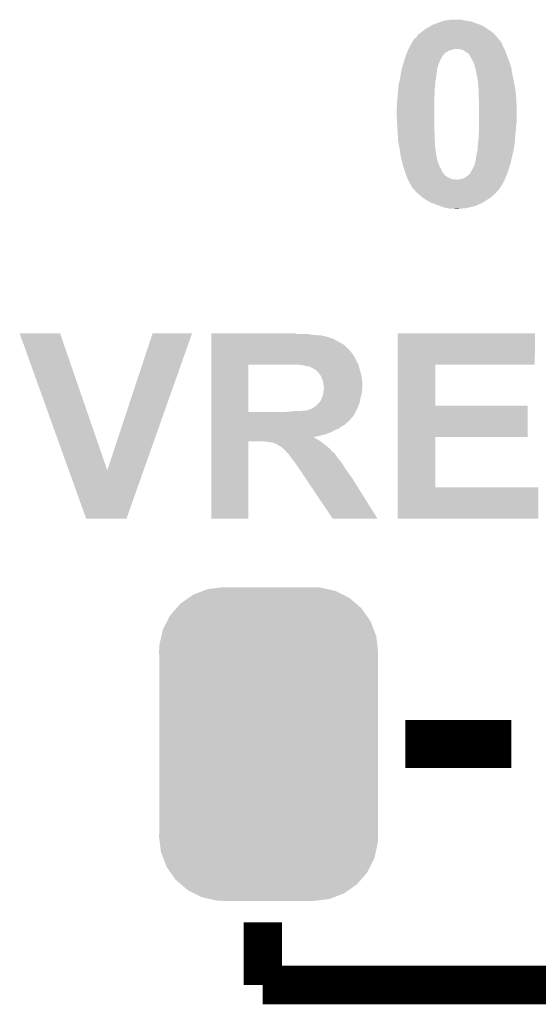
# Model space of a CAD drawing. Extents: x -1.3 to 24.2, y -3.9 to 39.2.
# Tile 25 of 42: x 8.1 to 10.9, y 14.2 to 19.4. Entities that reach past the tile are written whole.
import ezdxf

# ---------------------------------------------------------------- set-up
doc = ezdxf.new("R2010")
doc.units = 0
doc.layers.get('0').update_dxf_attribs({"linetype": 'CONTINUOUS'})
doc.layers.add('DAC_20_CLICK_V100_GTO', color=14, linetype='CONTINUOUS')
doc.layers.add('DAC_20_CLICK_V100_GTS', color=12, linetype='CONTINUOUS')

# ---------------------------------------------------------------- blocks, each defined once
blk = doc.blocks.new('CUSTOM_55')
for points in [[(-0.423346, 0.769256), (-0.397192, 0.787482), (0.427696, 0.769256), (0.391686, 0.787482)], [(-0.397192, 0.787482), (-0.346778, 0.80667), (0.391686, 0.787482), (0.353772, 0.80667)], [(-0.346778, 0.80667), (-0.319758, 0.816954), (0.353772, 0.80667), (0.308544, 0.816954)], [(-0.319758, 0.816954), (-0.25199, 0.82504), (0.308544, 0.816954), (0.27298, 0.82504)], [(-0.25199, 0.82504), (-0.23749, 0.82677), (0.27298, 0.82504), (0.23749, 0.82677)], [(-0.48704, 0.715032), (-0.465166, 0.74011), (0.49034, 0.715032), (0.461368, 0.74011)], [(-0.465166, 0.74011), (-0.423346, 0.769256), (0.461368, 0.74011), (0.427696, 0.769256)], [(-0.535174, 0.647234), (-0.519626, 0.67767), (0.537964, 0.647234), (0.516586, 0.67767)], [(-0.519626, 0.67767), (-0.48704, 0.715032), (0.516586, 0.67767), (0.49034, 0.715032)], [(-0.557316, 0.603886), (-0.535174, 0.647234), (0.55465, 0.603886), (0.537964, 0.647234)], [(-0.565176, 0.569912), (-0.557316, 0.603886), (0.567726, 0.569912), (0.55465, 0.603886)], [(-0.57785, 0.48768), (-0.575988, 0.523164), (0.57785, 0.48768), (0.573482, 0.523164)], [(-0.575988, 0.523164), (-0.565176, 0.569912), (0.573482, 0.523164), (0.567726, 0.569912)], [(-0.57658, 0.458364), (-0.57785, 0.48768), (0.57658, 0.458364), (0.57785, 0.48768)], [(-0.57658, 0.45836), (-0.57658, 0.458364), (0.57658, 0.45836), (0.57658, 0.458364)], [(-0.57658, -0.45836), (-0.57658, 0.45836), (0.57658, -0.45836), (0.57658, 0.45836)], [(-0.57785, -0.48768), (-0.576582, -0.458364), (0.57785, -0.48768), (0.57658, -0.458364)], [(-0.576582, -0.458364), (-0.57658, -0.45836), (0.57658, -0.458364), (0.57658, -0.45836)], [(-0.57348, -0.523164), (-0.57785, -0.48768), (0.575988, -0.523164), (0.57785, -0.48768)], [(-0.567726, -0.569912), (-0.57348, -0.523164), (0.565174, -0.569912), (0.575988, -0.523164)], [(-0.554648, -0.603886), (-0.567726, -0.569912), (0.557316, -0.603886), (0.565174, -0.569912)], [(-0.537964, -0.647234), (-0.554648, -0.603886), (0.535172, -0.647234), (0.557316, -0.603886)], [(-0.516584, -0.67767), (-0.537964, -0.647234), (0.519626, -0.67767), (0.535172, -0.647234)], [(-0.49034, -0.715032), (-0.516584, -0.67767), (0.487038, -0.715032), (0.519626, -0.67767)], [(-0.461366, -0.74011), (-0.49034, -0.715032), (0.465166, -0.74011), (0.487038, -0.715032)], [(-0.427696, -0.769256), (-0.461366, -0.74011), (0.423344, -0.769256), (0.465166, -0.74011)], [(-0.391684, -0.787482), (-0.427696, -0.769256), (0.397192, -0.787482), (0.423344, -0.769256)], [(-0.353772, -0.80667), (-0.391684, -0.787482), (0.346776, -0.80667), (0.397192, -0.787482)], [(-0.308542, -0.816954), (-0.353772, -0.80667), (0.319758, -0.816954), (0.346776, -0.80667)], [(-0.27298, -0.82504), (-0.308542, -0.816954), (0.251988, -0.82504), (0.319758, -0.816954)], [(-0.23749, -0.82677), (-0.27298, -0.82504), (0.23749, -0.82677), (0.251988, -0.82504)]]:
    blk.add_solid(points)

msp = doc.modelspace()

# ---------------------------------------------------------------- linework, layer by layer
at = {"layer": 'DAC_20_CLICK_V100_GTO'}
for points, const_width in [([(10.15492, 15.621), (10.71372, 15.621)], 0.254), ([(9.40308, 14.351), (9.40308, 14.6812)], 0.2032), ([(9.40308, 14.351), (11.18108, 14.351)], 0.2032)]:
    msp.add_lwpolyline(points, dxfattribs=dict(at, const_width=const_width))
for points in [[(10.276842, 19.397982), (10.292076, 19.40814), (10.57656, 19.397982), (10.558782, 19.40814)], [(10.292076, 19.40814), (10.30986, 19.41576), (10.558782, 19.40814), (10.541002, 19.41576)], [(10.30986, 19.41576), (10.3234, 19.420838), (10.541002, 19.41576), (10.52322, 19.420838)], [(10.3234, 19.420838), (10.343722, 19.428458), (10.52322, 19.420838), (10.505442, 19.428458)], [(10.343722, 19.428458), (10.350502, 19.431), (10.505442, 19.428458), (10.48766, 19.431)], [(10.350502, 19.431), (10.3632, 19.43354), (10.48766, 19.431), (10.47496, 19.43354)], [(10.3632, 19.43354), (10.3759, 19.43608), (10.47496, 19.43354), (10.45972, 19.43608)], [(10.3759, 19.43608), (10.398762, 19.43862), (10.45972, 19.43608), (10.449558, 19.43862)], [(10.218422, 19.354802), (10.22096, 19.35734), (10.632076, 19.354802), (10.6299, 19.35734)], [(10.22096, 19.35734), (10.226042, 19.36242), (10.6299, 19.35734), (10.62482, 19.36242)], [(10.226042, 19.36242), (10.2362, 19.37004), (10.62482, 19.36242), (10.6172, 19.37004)], [(10.2362, 19.37004), (10.239372, 19.372578), (10.6172, 19.37004), (10.614662, 19.372578)], [(10.239372, 19.372578), (10.255248, 19.38528), (10.614662, 19.372578), (10.59434, 19.38528)], [(10.255248, 19.38528), (10.261602, 19.390362), (10.59434, 19.38528), (10.587228, 19.390362)], [(10.261602, 19.390362), (10.276838, 19.39798), (10.587228, 19.390362), (10.576562, 19.39798)], [(10.276838, 19.39798), (10.276842, 19.397982), (10.576562, 19.39798), (10.57656, 19.397982)], [(10.18101, 19.301458), (10.18794, 19.31416), (10.668, 19.301458), (10.663768, 19.31416)], [(10.18794, 19.31416), (10.189466, 19.316702), (10.663768, 19.31416), (10.66292, 19.316702)], [(10.189466, 19.316702), (10.195564, 19.326858), (10.66292, 19.316702), (10.6553, 19.326858)], [(10.195564, 19.326858), (10.198618, 19.331944), (10.6553, 19.326858), (10.650222, 19.331944)], [(10.198618, 19.331944), (10.201664, 19.337016), (10.650222, 19.331944), (10.647682, 19.337016)], [(10.201664, 19.337016), (10.203192, 19.33956), (10.647682, 19.337016), (10.645138, 19.33956)], [(10.203192, 19.33956), (10.205726, 19.339566), (10.645138, 19.33956), (10.645134, 19.339566)], [(10.205726, 19.339566), (10.21334, 19.34718), (10.645134, 19.339566), (10.638608, 19.34718)], [(10.21334, 19.34718), (10.218422, 19.354802), (10.638608, 19.34718), (10.632076, 19.354802)], [(10.156612, 19.24558), (10.159154, 19.253202), (10.350498, 19.24558), (10.355582, 19.253202)], [(10.159154, 19.253202), (10.16, 19.255738), (10.355582, 19.253202), (10.358116, 19.255738)], [(10.16, 19.255738), (10.162118, 19.260826), (10.358116, 19.255738), (10.3632, 19.260826)], [(10.162118, 19.260826), (10.163176, 19.263366), (10.3632, 19.260826), (10.363214, 19.263366)], [(10.163176, 19.263366), (10.16529, 19.26844), (10.363214, 19.263366), (10.373358, 19.26844)], [(10.16529, 19.26844), (10.168466, 19.276062), (10.373358, 19.26844), (10.386062, 19.276062)], [(10.168466, 19.276062), (10.170582, 19.28114), (10.386062, 19.276062), (10.406382, 19.28114)], [(10.170582, 19.28114), (10.17164, 19.28368), (10.406382, 19.28114), (10.411464, 19.28368)], [(10.17164, 19.28368), (10.1727, 19.286222), (10.67816, 19.28368), (10.676708, 19.286222)], [(10.1727, 19.286222), (10.18101, 19.301458), (10.676708, 19.286222), (10.668, 19.301458)], [(10.44956, 19.28114), (10.436862, 19.28368), (10.67925, 19.28114), (10.67816, 19.28368)], [(10.459724, 19.278598), (10.44956, 19.28114), (10.680338, 19.278598), (10.67925, 19.28114)], [(10.474962, 19.26844), (10.459724, 19.278598), (10.684692, 19.26844), (10.680338, 19.278598)], [(10.480038, 19.2659), (10.474962, 19.26844), (10.68578, 19.2659), (10.684692, 19.26844)], [(10.48004, 19.265898), (10.480038, 19.2659), (10.685782, 19.265898), (10.68578, 19.2659)], [(10.482586, 19.26336), (10.48004, 19.265898), (10.686628, 19.26336), (10.685782, 19.265898)], [(10.485124, 19.263352), (10.482586, 19.26336), (10.68663, 19.263352), (10.686628, 19.26336)], [(10.492742, 19.253198), (10.485124, 19.263352), (10.690014, 19.253198), (10.68663, 19.263352)], [(10.498838, 19.24304), (10.492742, 19.253198), (10.6934, 19.24304), (10.690014, 19.253198)], [(10.13968, 19.192238), (10.143588, 19.204942), (10.327004, 19.192238), (10.33018, 19.204942)], [(10.143588, 19.204942), (10.148276, 19.22018), (10.33018, 19.204942), (10.3378, 19.22018)], [(10.148276, 19.22018), (10.14984, 19.22526), (10.3378, 19.22018), (10.33983, 19.22526)], [(10.14984, 19.22526), (10.15238, 19.232882), (10.33983, 19.22526), (10.34288, 19.232882)], [(10.15238, 19.232882), (10.156612, 19.24558), (10.34288, 19.232882), (10.350498, 19.24558)], [(10.50036, 19.2405), (10.498838, 19.24304), (10.694418, 19.2405), (10.6934, 19.24304)], [(10.50798, 19.225262), (10.50036, 19.2405), (10.700512, 19.225262), (10.694418, 19.2405)], [(10.512552, 19.217642), (10.50798, 19.225262), (10.70356, 19.217642), (10.700512, 19.225262)], [(10.5156, 19.21256), (10.512552, 19.217642), (10.705254, 19.21256), (10.70356, 19.217642)], [(10.520678, 19.19732), (10.5156, 19.21256), (10.710334, 19.19732), (10.705254, 19.21256)], [(10.129324, 19.141442), (10.130888, 19.151602), (10.31748, 19.141442), (10.32002, 19.151602)], [(10.130888, 19.151602), (10.13206, 19.15922), (10.32002, 19.151602), (10.32002, 19.15922)], [(10.13206, 19.15922), (10.132646, 19.161762), (10.32002, 19.15922), (10.320022, 19.161762)], [(10.132646, 19.161762), (10.134404, 19.169384), (10.320022, 19.161762), (10.32256, 19.169384)], [(10.134404, 19.169384), (10.137334, 19.18208), (10.32256, 19.169384), (10.322582, 19.18208)], [(10.137334, 19.18208), (10.13734, 19.182102), (10.322582, 19.18208), (10.3251, 19.182102)], [(10.13734, 19.182102), (10.137922, 19.184622), (10.3251, 19.182102), (10.3251, 19.184622)], [(10.137922, 19.184622), (10.13968, 19.192238), (10.3251, 19.184622), (10.327004, 19.192238)], [(10.52322, 19.187162), (10.520678, 19.19732), (10.71372, 19.187162), (10.710334, 19.19732)], [(10.523222, 19.18716), (10.52322, 19.187162), (10.71372, 19.18716), (10.71372, 19.187162)], [(10.52576, 19.179536), (10.523222, 19.18716), (10.714894, 19.179536), (10.71372, 19.18716)], [(10.52576, 19.176998), (10.52576, 19.179536), (10.715284, 19.176998), (10.714894, 19.179536)], [(10.5283, 19.1643), (10.52576, 19.176998), (10.717238, 19.1643), (10.715284, 19.176998)], [(10.529994, 19.15414), (10.5283, 19.1643), (10.7188, 19.15414), (10.717238, 19.1643)], [(10.53084, 19.14906), (10.529994, 19.15414), (10.71989, 19.14906), (10.7188, 19.15414)], [(10.53592, 19.128738), (10.53084, 19.14906), (10.724244, 19.128738), (10.71989, 19.14906)], [(10.11936, 19.09572), (10.12317, 19.110962), (10.3124, 19.09572), (10.312402, 19.110962)], [(10.12317, 19.110962), (10.12698, 19.1262), (10.312402, 19.110962), (10.317478, 19.1262)], [(10.12698, 19.126204), (10.129324, 19.141442), (10.31748, 19.126204), (10.31748, 19.141442)], [(10.12698, 19.1262), (10.12698, 19.126204), (10.317478, 19.1262), (10.31748, 19.126204)], [(10.537372, 19.11858), (10.53592, 19.128738), (10.72642, 19.11858), (10.724244, 19.128738)], [(10.53846, 19.11096), (10.537372, 19.11858), (10.72785, 19.11096), (10.72642, 19.11858)], [(10.540662, 19.07794), (10.53846, 19.11096), (10.73404, 19.07794), (10.72785, 19.11096)], [(10.11428, 19.03476), (10.115664, 19.049998), (10.308336, 19.03476), (10.30986, 19.049998)], [(10.115664, 19.049998), (10.11682, 19.0627), (10.30986, 19.049998), (10.30986, 19.0627)], [(10.11682, 19.0627), (10.1176, 19.07286), (10.30986, 19.0627), (10.30986, 19.07286)], [(10.1176, 19.07286), (10.119164, 19.093182), (10.30986, 19.07286), (10.3124, 19.093182)], [(10.119164, 19.093182), (10.11936, 19.09572), (10.3124, 19.093182), (10.3124, 19.09572)], [(10.541, 19.072862), (10.540662, 19.07794), (10.734676, 19.072862), (10.73404, 19.07794)], [(10.541, 19.0373), (10.541, 19.072862), (10.73912, 19.0373), (10.734676, 19.072862)], [(10.11174, 19.00936), (10.113264, 19.0246), (10.30732, 19.00936), (10.30732, 19.0246)], [(10.11174, 18.986502), (10.11174, 19.00936), (10.30732, 18.986502), (10.30732, 19.00936)], [(10.113264, 19.0246), (10.11428, 19.03476), (10.30732, 19.0246), (10.308336, 19.03476)], [(10.541, 19.03476), (10.541, 19.0373), (10.739254, 19.03476), (10.73912, 19.0373)], [(10.54354, 19.014438), (10.541, 19.03476), (10.740324, 19.014438), (10.739254, 19.03476)], [(10.54354, 18.989042), (10.54354, 19.014438), (10.74166, 18.989042), (10.740324, 19.014438)], [(10.1092, 18.96872), (10.11174, 18.986502), (10.30732, 18.96872), (10.30732, 18.986502)], [(10.1092, 18.94078), (10.1092, 18.96872), (10.30732, 18.94078), (10.30732, 18.96872)], [(10.11174, 18.88998), (10.1092, 18.94078), (10.30732, 18.88998), (10.30732, 18.94078)], [(10.54354, 18.89506), (10.54354, 18.989042), (10.74166, 18.89506), (10.74166, 18.989042)], [(10.113294, 18.862042), (10.11174, 18.88998), (10.30732, 18.862042), (10.30732, 18.88998)], [(10.54354, 18.8722), (10.54354, 18.89506), (10.73912, 18.8722), (10.74166, 18.89506)], [(10.11428, 18.84426), (10.113294, 18.862042), (10.30986, 18.84426), (10.30732, 18.862042)], [(10.116522, 18.806158), (10.11428, 18.84426), (10.30986, 18.806158), (10.30986, 18.84426)], [(10.541, 18.829018), (10.54354, 18.85188), (10.735194, 18.829018), (10.737272, 18.85188)], [(10.54354, 18.85188), (10.54354, 18.8722), (10.737272, 18.85188), (10.73912, 18.8722)], [(10.11682, 18.80108), (10.116522, 18.806158), (10.310178, 18.80108), (10.30986, 18.806158)], [(10.123488, 18.76552), (10.11682, 18.80108), (10.3124, 18.76552), (10.310178, 18.80108)], [(10.53592, 18.768058), (10.53846, 18.78584), (10.728764, 18.768058), (10.7315, 18.78584)], [(10.53846, 18.78584), (10.541, 18.80616), (10.7315, 18.78584), (10.733192, 18.80616)], [(10.541, 18.81632), (10.541, 18.829018), (10.73404, 18.81632), (10.735194, 18.829018)], [(10.541, 18.80616), (10.541, 18.81632), (10.733192, 18.80616), (10.73404, 18.81632)], [(10.12444, 18.76044), (10.123488, 18.76552), (10.313126, 18.76044), (10.3124, 18.76552)], [(10.128796, 18.72996), (10.12444, 18.76044), (10.31748, 18.72996), (10.313126, 18.76044)], [(10.5283, 18.717258), (10.53338, 18.73758), (10.718212, 18.717258), (10.722902, 18.73758)], [(10.53338, 18.73758), (10.53592, 18.752818), (10.722902, 18.73758), (10.726418, 18.752818)], [(10.53592, 18.75282), (10.53592, 18.768058), (10.72642, 18.75282), (10.728764, 18.768058)], [(10.53592, 18.752818), (10.53592, 18.75282), (10.726418, 18.752818), (10.72642, 18.75282)], [(10.12952, 18.72488), (10.128796, 18.72996), (10.318328, 18.72488), (10.31748, 18.72996)], [(10.131866, 18.71472), (10.12952, 18.72488), (10.32002, 18.71472), (10.318328, 18.72488)], [(10.134796, 18.702024), (10.131866, 18.71472), (10.322558, 18.702024), (10.32002, 18.71472)], [(10.135382, 18.699486), (10.134796, 18.702024), (10.325094, 18.699486), (10.322558, 18.702024)], [(10.13714, 18.691864), (10.135382, 18.699486), (10.3251, 18.691864), (10.325094, 18.699486)], [(10.13714, 18.69186), (10.13714, 18.691864), (10.325102, 18.69186), (10.3251, 18.691864)], [(10.144068, 18.666458), (10.13714, 18.69186), (10.33526, 18.666458), (10.325102, 18.69186)], [(10.52068, 18.674078), (10.523856, 18.686782), (10.70727, 18.674078), (10.71118, 18.686782)], [(10.523856, 18.686782), (10.52576, 18.694398), (10.71118, 18.686782), (10.712936, 18.694398)], [(10.52576, 18.702016), (10.528298, 18.707096), (10.714694, 18.702016), (10.715866, 18.707096)], [(10.52576, 18.694398), (10.52576, 18.702016), (10.712936, 18.694398), (10.714694, 18.702016)], [(10.528298, 18.707096), (10.5283, 18.717258), (10.715866, 18.707096), (10.718212, 18.717258)], [(10.14476, 18.66392), (10.144068, 18.666458), (10.336784, 18.66392), (10.33526, 18.666458)], [(10.147808, 18.653762), (10.14476, 18.66392), (10.34288, 18.653762), (10.336784, 18.66392)], [(10.15238, 18.638522), (10.147808, 18.653762), (10.34796, 18.638522), (10.34288, 18.653762)], [(10.15238, 18.638518), (10.15238, 18.638522), (10.347964, 18.638518), (10.34796, 18.638522)], [(10.157142, 18.62582), (10.15238, 18.638518), (10.35812, 18.62582), (10.347964, 18.638518)], [(10.495276, 18.62582), (10.50036, 18.635978), (10.691706, 18.62582), (10.695092, 18.635978)], [(10.50036, 18.635978), (10.505438, 18.643598), (10.695092, 18.635978), (10.697632, 18.643598)], [(10.505438, 18.643598), (10.510518, 18.65376), (10.697632, 18.643598), (10.70102, 18.65376)], [(10.510518, 18.65376), (10.52068, 18.674078), (10.70102, 18.65376), (10.70727, 18.674078)], [(10.16095, 18.615668), (10.157142, 18.62582), (10.365736, 18.615668), (10.35812, 18.62582)], [(10.160954, 18.61566), (10.16095, 18.615668), (10.368274, 18.61566), (10.365736, 18.615668)], [(10.161904, 18.613122), (10.160954, 18.61566), (10.37082, 18.613122), (10.368274, 18.61566)], [(10.162858, 18.61058), (10.161904, 18.613122), (10.375898, 18.61058), (10.37082, 18.613122)], [(10.164762, 18.605502), (10.162858, 18.61058), (10.383516, 18.605502), (10.375898, 18.61058)], [(10.165716, 18.60296), (10.164762, 18.605502), (10.391138, 18.60296), (10.383516, 18.605502)], [(10.16762, 18.597882), (10.165716, 18.60296), (10.401296, 18.597882), (10.391138, 18.60296)], [(10.16762, 18.59788), (10.16762, 18.597882), (10.411458, 18.59788), (10.401296, 18.597882)], [(10.16889, 18.59534), (10.16762, 18.59788), (10.424158, 18.59534), (10.411458, 18.59788)], [(10.170162, 18.592798), (10.16889, 18.59534), (10.67816, 18.592798), (10.679218, 18.59534)], [(10.17524, 18.58264), (10.170162, 18.592798), (10.672618, 18.58264), (10.67816, 18.592798)], [(10.18286, 18.569938), (10.17524, 18.58264), (10.665688, 18.569938), (10.672618, 18.58264)], [(10.431776, 18.59534), (10.436856, 18.597878), (10.679218, 18.59534), (10.680276, 18.597878)], [(10.436856, 18.597878), (10.444478, 18.59788), (10.680276, 18.597878), (10.680276, 18.59788)], [(10.444478, 18.59788), (10.464798, 18.602958), (10.680276, 18.59788), (10.682392, 18.602958)], [(10.464798, 18.602958), (10.47496, 18.610578), (10.682392, 18.602958), (10.685566, 18.610578)], [(10.47496, 18.610578), (10.485106, 18.615654), (10.685566, 18.610578), (10.687682, 18.615654)], [(10.485106, 18.615654), (10.48512, 18.618194), (10.687682, 18.615654), (10.68874, 18.618194)], [(10.48512, 18.618194), (10.487658, 18.620738), (10.68874, 18.618194), (10.6898, 18.620738)], [(10.487658, 18.620738), (10.49147, 18.623282), (10.6898, 18.620738), (10.69086, 18.623282)], [(10.49147, 18.623282), (10.495276, 18.62582), (10.69086, 18.623282), (10.691706, 18.62582)], [(10.18625, 18.564858), (10.18286, 18.569938), (10.662918, 18.564858), (10.665688, 18.569938)], [(10.187938, 18.562324), (10.18625, 18.564858), (10.661144, 18.562324), (10.662918, 18.564858)], [(10.19048, 18.554702), (10.187938, 18.562324), (10.655808, 18.554702), (10.661144, 18.562324)], [(10.193014, 18.549638), (10.19048, 18.554702), (10.652264, 18.549638), (10.655808, 18.554702)], [(10.195556, 18.54962), (10.193014, 18.549638), (10.65225, 18.54962), (10.652264, 18.549638)], [(10.20445, 18.539458), (10.195556, 18.54962), (10.645138, 18.539458), (10.65225, 18.54962)], [(10.211116, 18.53184), (10.20445, 18.539458), (10.63752, 18.53184), (10.645138, 18.539458)], [(10.213338, 18.5293), (10.211116, 18.53184), (10.635826, 18.5293), (10.63752, 18.53184)], [(10.219268, 18.524218), (10.213338, 18.5293), (10.632438, 18.524218), (10.635826, 18.5293)], [(10.225194, 18.519138), (10.219268, 18.524218), (10.624818, 18.519138), (10.632438, 18.524218)], [(10.237048, 18.508978), (10.225194, 18.519138), (10.614658, 18.508978), (10.624818, 18.519138)], [(10.248898, 18.49882), (10.237048, 18.508978), (10.60196, 18.49882), (10.614658, 18.508978)], [(10.248902, 18.498818), (10.248898, 18.49882), (10.601958, 18.498818), (10.60196, 18.49882)], [(10.261088, 18.491202), (10.248902, 18.498818), (10.58926, 18.491202), (10.601958, 18.498818)], [(10.26922, 18.48612), (10.261088, 18.491202), (10.581638, 18.48612), (10.58926, 18.491202)], [(10.278106, 18.481042), (10.26922, 18.48612), (10.574022, 18.481042), (10.581638, 18.48612)], [(10.286998, 18.47596), (10.278106, 18.481042), (10.565128, 18.47596), (10.574022, 18.481042)], [(10.300546, 18.47088), (10.286998, 18.47596), (10.55624, 18.47088), (10.565128, 18.47596)], [(10.30732, 18.46834), (10.300546, 18.47088), (10.550312, 18.46834), (10.55624, 18.47088)], [(10.325098, 18.46072), (10.30732, 18.46834), (10.532532, 18.46072), (10.550312, 18.46834)], [(10.34288, 18.455642), (10.325098, 18.46072), (10.520682, 18.455642), (10.532532, 18.46072)], [(10.342886, 18.45564), (10.34288, 18.455642), (10.520678, 18.45564), (10.520682, 18.455642)], [(10.360658, 18.448022), (10.342886, 18.45564), (10.486396, 18.448022), (10.520678, 18.45564)], [(10.3759, 18.44548), (10.360658, 18.448022), (10.474958, 18.44548), (10.486396, 18.448022)], [(10.388598, 18.44294), (10.3759, 18.44548), (10.44956, 18.44294), (10.474958, 18.44548)], [(10.419078, 18.440402), (10.411456, 18.44294), (10.42418, 18.440402), (10.44956, 18.44294)], [(10.424162, 18.4404), (10.419078, 18.440402), (10.424162, 18.4404), (10.42418, 18.440402)], [(8.120414, 17.78506), (8.120408, 17.785074), (8.333744, 17.78506), (8.120408, 17.785074)], [(8.379602, 17.063794), (8.120414, 17.78506), (8.582684, 17.063794), (8.333744, 17.78506)], [(8.582684, 17.063794), (8.821428, 17.785048), (8.77423, 17.063794), (9.02969, 17.785048)], [(8.821428, 17.785048), (8.82144, 17.78508), (9.02969, 17.785048), (8.82144, 17.78508)], [(9.131324, 17.78254), (9.131326, 17.78508), (9.583422, 17.78254), (9.570722, 17.78508)], [(9.131324, 17.77746), (9.131324, 17.78254), (9.66978, 17.77746), (9.63168, 17.78254)], [(9.131324, 17.77492), (9.131324, 17.77746), (9.707882, 17.77492), (9.66978, 17.77746)], [(9.131324, 17.767298), (9.131324, 17.77492), (9.74344, 17.767298), (9.707882, 17.77492)], [(9.131324, 17.76222), (9.131324, 17.767298), (9.75868, 17.76222), (9.74344, 17.767298)], [(9.131324, 17.75714), (9.131324, 17.76222), (9.771384, 17.75714), (9.75868, 17.76222)], [(9.131324, 17.757138), (9.131324, 17.75714), (9.773924, 17.757138), (9.771384, 17.75714)], [(9.131324, 17.75206), (9.131324, 17.757138), (9.784078, 17.75206), (9.773924, 17.757138)], [(9.131324, 17.74444), (9.131324, 17.75206), (9.79678, 17.74444), (9.784078, 17.75206)], [(10.1143, 17.61998), (10.114304, 17.785054), (10.838154, 17.61998), (10.83818, 17.785054)], [(10.114304, 17.785054), (10.114306, 17.78508), (10.83818, 17.785054), (10.114306, 17.78508)], [(9.131322, 17.68856), (9.131324, 17.724118), (9.8679, 17.68856), (9.832342, 17.724118)], [(9.131324, 17.73682), (9.131324, 17.74444), (9.812018, 17.73682), (9.79678, 17.74444)], [(9.131324, 17.724118), (9.131324, 17.73682), (9.832342, 17.724118), (9.812018, 17.73682)], [(9.131322, 17.66316), (9.131322, 17.68856), (9.88568, 17.66316), (9.8679, 17.68856)], [(9.131322, 17.660614), (9.131322, 17.66316), (9.885686, 17.660614), (9.88568, 17.66316)], [(9.131322, 17.658076), (9.131322, 17.660614), (9.888222, 17.658076), (9.885686, 17.660614)], [(9.131322, 17.637762), (9.131322, 17.658076), (9.89838, 17.637762), (9.888222, 17.658076)], [(9.131314, 17.371082), (9.13132, 17.61996), (9.32688, 17.371082), (9.326882, 17.61996)], [(9.13132, 17.61998), (9.131322, 17.637762), (9.90854, 17.61998), (9.89838, 17.637762)], [(9.13132, 17.61996), (9.13132, 17.61998), (9.326882, 17.61996), (9.55294, 17.61998)], [(9.596142, 17.619976), (9.596122, 17.61998), (9.908542, 17.619976), (9.90854, 17.61998)], [(9.608822, 17.61744), (9.596142, 17.619976), (9.909106, 17.61744), (9.908542, 17.619976)], [(9.618986, 17.617434), (9.608822, 17.61744), (9.909108, 17.617434), (9.909106, 17.61744)], [(9.621526, 17.6149), (9.618986, 17.617434), (9.90967, 17.6149), (9.909108, 17.617434)], [(9.641842, 17.612358), (9.62406, 17.6149), (9.910236, 17.612358), (9.90967, 17.6149)], [(9.657082, 17.60728), (9.641842, 17.612358), (9.911364, 17.60728), (9.910236, 17.612358)], [(9.66978, 17.59966), (9.657082, 17.60728), (9.913058, 17.59966), (9.911364, 17.60728)], [(9.674856, 17.597122), (9.66978, 17.59966), (9.91362, 17.597122), (9.913058, 17.59966)], [(9.67994, 17.594578), (9.674856, 17.597122), (9.914384, 17.594578), (9.91362, 17.597122)], [(9.68756, 17.58696), (9.67994, 17.594578), (9.91667, 17.58696), (9.914384, 17.594578)], [(10.114294, 17.40408), (10.1143, 17.619954), (10.312426, 17.40408), (10.3124, 17.619954)], [(10.1143, 17.619954), (10.1143, 17.61998), (10.3124, 17.619954), (10.838154, 17.61998)], [(9.695182, 17.581874), (9.68756, 17.58696), (9.918196, 17.581874), (9.91667, 17.58696)], [(9.69772, 17.5768), (9.695182, 17.581874), (9.919718, 17.5768), (9.918196, 17.581874)], [(9.701784, 17.57172), (9.69772, 17.5768), (9.92124, 17.57172), (9.919718, 17.5768)], [(9.70788, 17.564098), (9.701784, 17.57172), (9.922626, 17.564098), (9.92124, 17.57172)], [(9.716008, 17.54378), (9.70788, 17.564098), (9.92632, 17.54378), (9.922626, 17.564098)], [(9.72312, 17.525996), (9.716008, 17.54378), (9.92769, 17.525996), (9.92632, 17.54378)], [(9.723122, 17.513298), (9.72312, 17.525996), (9.928666, 17.513298), (9.92769, 17.525996)], [(9.72312, 17.482818), (9.724812, 17.492976), (9.92632, 17.482818), (9.92632, 17.492976)], [(9.723968, 17.510762), (9.723122, 17.513298), (9.92886, 17.510762), (9.928666, 17.513298)], [(9.72566, 17.505676), (9.723968, 17.510762), (9.928858, 17.505676), (9.92886, 17.510762)], [(9.724812, 17.492976), (9.72566, 17.498058), (9.92632, 17.492976), (9.928012, 17.498058)], [(9.72566, 17.500598), (9.72566, 17.505676), (9.928858, 17.500598), (9.928858, 17.505676)], [(9.72566, 17.498058), (9.72566, 17.500598), (9.928012, 17.498058), (9.928858, 17.500598)], [(9.707878, 17.42948), (9.7155, 17.444718), (9.915466, 17.42948), (9.918236, 17.444718)], [(9.7155, 17.444718), (9.716134, 17.44726), (9.918236, 17.444718), (9.9187, 17.44726)], [(9.716134, 17.44726), (9.71804, 17.454878), (9.9187, 17.44726), (9.920984, 17.454878)], [(9.71804, 17.454878), (9.723118, 17.467576), (9.920984, 17.454878), (9.924794, 17.467576)], [(9.723118, 17.472656), (9.72312, 17.482818), (9.92632, 17.472656), (9.92632, 17.482818)], [(9.723118, 17.467576), (9.723118, 17.472656), (9.924794, 17.467576), (9.92632, 17.472656)], [(9.649458, 17.38376), (9.65454, 17.3863), (9.898378, 17.38376), (9.899648, 17.3863)], [(9.65454, 17.3863), (9.66216, 17.38884), (9.899648, 17.3863), (9.90092, 17.38884)], [(9.66216, 17.38884), (9.66978, 17.39392), (9.90092, 17.38884), (9.903036, 17.39392)], [(9.66978, 17.39392), (9.68756, 17.40662), (9.903036, 17.39392), (9.908326, 17.40662)], [(9.68756, 17.40662), (9.700258, 17.419318), (9.908326, 17.40662), (9.913618, 17.419318)], [(9.700258, 17.419318), (9.705334, 17.424394), (9.913618, 17.419318), (9.91454, 17.424394)], [(9.705334, 17.424394), (9.70534, 17.426934), (9.91454, 17.424394), (9.915002, 17.426934)], [(9.70534, 17.426934), (9.707878, 17.42948), (9.915002, 17.426934), (9.915466, 17.42948)], [(10.11429, 17.23898), (10.114294, 17.404054), (10.800054, 17.23898), (10.80008, 17.404054)], [(10.114294, 17.404054), (10.114294, 17.40408), (10.80008, 17.404054), (10.312426, 17.40408)], [(9.131312, 17.330418), (9.131314, 17.343118), (9.86282, 17.330418), (9.875518, 17.343118)], [(9.131314, 17.37106), (9.131314, 17.371082), (9.519922, 17.37106), (9.32688, 17.371082)], [(9.131314, 17.358358), (9.131314, 17.37106), (9.885678, 17.358358), (9.892028, 17.37106)], [(9.131314, 17.343118), (9.131314, 17.358358), (9.875518, 17.343118), (9.885678, 17.358358)], [(9.519922, 17.37106), (9.54786, 17.3736), (9.892028, 17.37106), (9.893298, 17.3736)], [(9.54786, 17.3736), (9.57834, 17.37614), (9.893298, 17.3736), (9.894568, 17.37614)], [(9.606278, 17.37614), (9.618978, 17.37868), (9.894568, 17.37614), (9.895838, 17.37868)], [(9.631678, 17.37868), (9.64184, 17.381222), (9.895838, 17.37868), (9.89711, 17.381222)], [(9.64184, 17.381222), (9.649458, 17.38376), (9.89711, 17.381222), (9.898378, 17.38376)], [(9.131312, 17.32788), (9.131312, 17.330418), (9.862794, 17.32788), (9.86282, 17.330418)], [(9.131312, 17.327862), (9.131312, 17.32788), (9.860274, 17.327862), (9.862794, 17.32788)], [(9.131312, 17.322804), (9.131312, 17.327862), (9.857736, 17.322804), (9.860274, 17.327862)], [(9.131312, 17.317718), (9.131312, 17.322804), (9.850118, 17.317718), (9.857736, 17.322804)], [(9.131312, 17.305018), (9.131312, 17.317718), (9.837416, 17.305018), (9.850118, 17.317718)], [(9.131312, 17.29994), (9.131312, 17.305018), (9.827262, 17.29994), (9.837416, 17.305018)], [(9.131312, 17.29232), (9.131312, 17.29994), (9.81456, 17.29232), (9.827262, 17.29994)], [(9.131312, 17.28216), (9.131312, 17.29232), (9.801862, 17.28216), (9.81456, 17.29232)], [(9.131312, 17.27708), (9.131312, 17.28216), (9.78662, 17.27708), (9.801862, 17.28216)], [(9.13131, 17.25422), (9.131312, 17.26184), (9.735818, 17.25422), (9.75614, 17.26184)], [(9.13131, 17.24406), (9.13131, 17.25422), (9.69518, 17.24406), (9.735818, 17.25422)], [(9.13131, 17.23898), (9.13131, 17.24406), (9.670042, 17.23898), (9.69518, 17.24406)], [(9.13131, 17.238976), (9.13131, 17.23898), (9.672326, 17.238976), (9.670042, 17.23898)], [(9.13131, 17.23136), (9.13131, 17.238976), (9.682482, 17.23136), (9.672326, 17.238976)], [(9.13131, 17.226278), (9.13131, 17.23136), (9.692642, 17.226278), (9.682482, 17.23136)], [(9.131312, 17.26184), (9.131312, 17.27708), (9.75614, 17.26184), (9.78662, 17.27708)], [(10.114284, 16.97482), (10.11429, 17.238954), (10.312426, 16.97482), (10.3124, 17.238954)], [(10.11429, 17.238954), (10.11429, 17.23898), (10.3124, 17.238954), (10.800054, 17.23898)], [(9.1313, 16.809746), (9.13131, 17.216094), (9.326854, 16.809746), (9.32688, 17.216094)], [(9.13131, 17.21612), (9.13131, 17.226278), (9.70788, 17.21612), (9.692642, 17.226278)], [(9.13131, 17.216094), (9.13131, 17.21612), (9.32688, 17.216094), (9.410698, 17.21612)], [(9.42848, 17.21358), (9.410698, 17.21612), (9.710928, 17.21358), (9.70788, 17.21612)], [(9.441178, 17.21104), (9.42848, 17.21358), (9.713976, 17.21104), (9.710928, 17.21358)], [(9.461494, 17.205964), (9.45388, 17.21104), (9.720068, 17.205964), (9.713976, 17.21104)], [(9.466576, 17.20596), (9.461494, 17.205964), (9.720072, 17.20596), (9.720068, 17.205964)], [(9.471658, 17.20342), (9.466576, 17.20596), (9.72312, 17.20342), (9.720072, 17.20596)], [(9.47674, 17.20088), (9.471658, 17.20342), (9.726676, 17.20088), (9.72312, 17.20342)], [(9.489442, 17.19326), (9.47674, 17.20088), (9.737344, 17.19326), (9.726676, 17.20088)], [(9.494522, 17.19072), (9.489442, 17.19326), (9.7409, 17.19072), (9.737344, 17.19326)], [(9.499596, 17.188182), (9.494522, 17.19072), (9.743862, 17.188182), (9.7409, 17.19072)], [(9.507218, 17.180562), (9.499596, 17.188182), (9.752754, 17.180562), (9.743862, 17.188182)], [(9.514838, 17.175482), (9.507218, 17.180562), (9.75868, 17.175482), (9.752754, 17.180562)], [(9.51484, 17.17548), (9.514838, 17.175482), (9.758682, 17.17548), (9.75868, 17.175482)], [(9.519924, 17.167864), (9.51484, 17.17548), (9.765212, 17.167864), (9.758682, 17.17548)], [(9.524994, 17.165322), (9.519924, 17.167864), (9.76739, 17.165322), (9.765212, 17.167864)], [(9.53008, 17.1577), (9.524994, 17.165322), (9.773924, 17.1577), (9.76739, 17.165322)], [(9.530086, 17.157694), (9.53008, 17.1577), (9.776466, 17.157694), (9.773924, 17.1577)], [(9.537698, 17.15008), (9.530086, 17.157694), (9.78408, 17.15008), (9.776466, 17.157694)], [(9.5377, 17.150078), (9.537698, 17.15008), (9.784082, 17.150078), (9.78408, 17.15008)], [(9.547226, 17.13738), (9.5377, 17.150078), (9.7917, 17.13738), (9.784082, 17.150078)], [(9.55294, 17.12976), (9.547226, 17.13738), (9.79805, 17.12976), (9.7917, 17.13738)], [(9.558868, 17.12214), (9.55294, 17.12976), (9.8044, 17.12214), (9.79805, 17.12976)], [(9.57072, 17.1069), (9.558868, 17.12214), (9.816254, 17.1069), (9.8044, 17.12214)], [(9.576056, 17.099278), (9.57072, 17.1069), (9.822182, 17.099278), (9.816254, 17.1069)], [(9.584944, 17.08658), (9.576056, 17.099278), (9.829798, 17.08658), (9.822182, 17.099278)], [(9.5885, 17.0815), (9.584944, 17.08658), (9.833186, 17.0815), (9.829798, 17.08658)], [(9.60374, 17.05864), (9.5885, 17.0815), (9.848428, 17.05864), (9.833186, 17.0815)], [(8.470896, 16.80974), (8.379602, 17.063794), (8.684246, 16.80974), (8.77423, 17.063794)], [(9.605644, 17.0561), (9.60374, 17.05864), (9.85012, 17.0561), (9.848428, 17.05864)], [(9.611358, 17.048476), (9.605644, 17.0561), (9.855566, 17.048476), (9.85012, 17.0561)], [(9.616438, 17.038324), (9.611358, 17.048476), (9.862818, 17.038324), (9.855566, 17.048476)], [(9.621518, 17.033242), (9.616438, 17.038324), (9.866448, 17.033242), (9.862818, 17.038324)], [(9.6266, 17.02562), (9.621518, 17.033242), (9.871892, 17.02562), (9.866448, 17.033242)], [(9.629134, 17.023086), (9.6266, 17.02562), (9.873702, 17.023086), (9.871892, 17.02562)], [(9.62914, 17.02054), (9.629134, 17.023086), (9.87552, 17.02054), (9.873702, 17.023086)], [(9.642852, 17.00022), (9.62914, 17.02054), (9.88822, 17.00022), (9.87552, 17.02054)], [(9.77138, 16.809728), (9.642852, 17.00022), (10.007548, 16.809728), (9.88822, 17.00022)], [(10.11428, 16.809746), (10.114284, 16.974794), (10.855934, 16.809746), (10.85596, 16.974794)], [(10.114284, 16.974794), (10.114284, 16.97482), (10.85596, 16.974794), (10.312426, 16.97482)], [(8.68424, 16.80972), (8.470896, 16.80974), (8.68424, 16.80972), (8.684246, 16.80974)], [(9.326854, 16.80972), (9.1313, 16.809746), (9.326854, 16.80972), (9.326854, 16.809746)], [(10.007552, 16.80972), (9.77138, 16.809728), (10.007552, 16.80972), (10.007548, 16.809728)], [(10.855934, 16.80972), (10.11428, 16.809746), (10.855934, 16.80972), (10.855934, 16.809746)]]:
    msp.add_solid(points, dxfattribs=at)

# ---------------------------------------------------------------- block references
at = {"layer": 'DAC_20_CLICK_V100_GTS'}
msp.add_blockref('CUSTOM_55', (9.43356, 15.621), dxfattribs=at)

doc.saveas('drawing.dxf')
